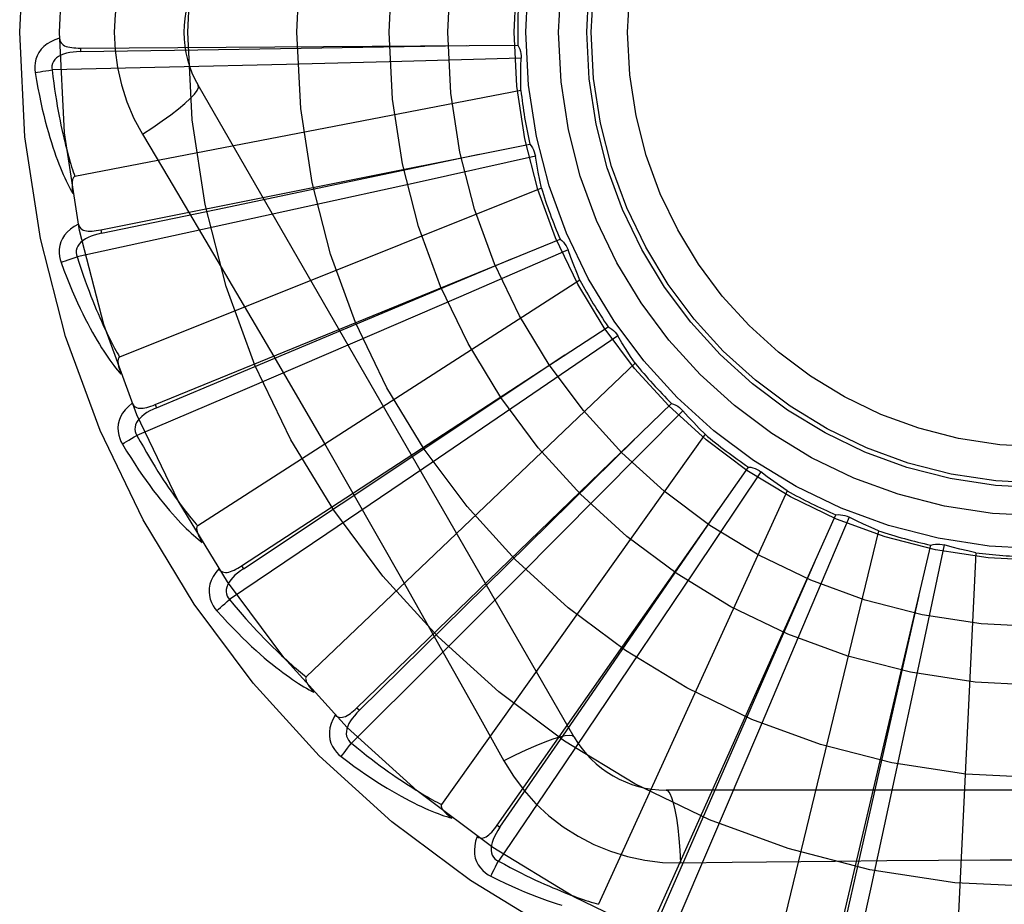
# Model space of a CAD drawing. Header units: inches. Extents: x 0 to 243, y 0 to 157.
# Tile 100 of 256: x 101.239 to 101.51, y 66.457 to 66.7. Entities that reach past the tile are written whole.
import ezdxf

# ---------------------------------------------------------------- set-up
doc = ezdxf.new("R2010")
doc.units = ezdxf.units.IN
doc.header["$LTSCALE"] = 13.3571428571
doc.header["$MEASUREMENT"] = 0
doc.linetypes.add('HIDDEN', pattern=[0.2, 0.1, -0.1])
doc.layers.add('RIGHTHAND_DOOR_ASSEMBLY', color=7, linetype='CONTINUOUS')

msp = doc.modelspace()

# ---------------------------------------------------------------- linework, layer by layer
at = {"layer": 'RIGHTHAND_DOOR_ASSEMBLY', "color": 8, "linetype": 'HIDDEN'}
for p, q in [((101.2561686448, 66.69210998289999), (101.3765177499, 66.69292143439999)), ((101.2561685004, 66.69210998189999), (101.2561754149, 66.69115040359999)), ((101.2806726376, 66.6868144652), (101.2483846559, 66.6860889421)), ((101.3128493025, 66.6875969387), (101.2806726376, 66.6868144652)), ((101.3446317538, 66.6884321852), (101.3128493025, 66.6875969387)), ((101.3774134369, 66.68935374), (101.3446317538, 66.6884321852)), ((101.3920247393, 66.5026995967), (101.2885827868, 66.68186631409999)), ((101.3773636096, 66.68045926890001), (101.2546531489, 66.6568087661)), ((101.2732358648, 66.6684061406), (101.2805015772, 66.65624035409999)), ((101.2617708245, 66.6421206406), (101.3797914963, 66.66569364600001)), ((101.3813461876, 66.6623599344), (101.3493313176, 66.6552510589)), ((101.3493313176, 66.6552510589), (101.318281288, 66.64841603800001)), ((101.3829805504, 66.65361676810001), (101.2669635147, 66.6071705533)), ((101.318281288, 66.64841603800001), (101.2868341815, 66.6415582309)), ((101.2868341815, 66.6415582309), (101.2552669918, 66.6347352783)), ((101.2617706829, 66.64212061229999), (101.2619590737, 66.6411796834)), ((101.2767323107, 66.5940948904), (101.3881589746, 66.6395774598)), ((101.3903164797, 66.63659822), (101.3602255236, 66.6235589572)), ((101.3935759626, 66.6283223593), (101.2884455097, 66.56075911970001)), ((101.3602255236, 66.6235589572), (101.3310301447, 66.61097119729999)), ((101.3005123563, 66.5497685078), (101.4013177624, 66.6155167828)), ((101.3310301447, 66.61097119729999), (101.3014491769, 66.5982859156)), ((101.4040001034, 66.6129996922), (101.3769206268, 66.594501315)), ((101.4087669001, 66.6054902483), (101.3183227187, 66.5192518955)), ((101.3014491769, 66.5982859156), (101.2717436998, 66.5856121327)), ((101.276732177, 66.59409483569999), (101.2770952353, 66.5932065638)), ((101.3322514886, 66.510743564), (101.4187922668, 66.5943812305)), ((101.3769206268, 66.594501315), (101.3506350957, 66.5766157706)), ((101.421902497, 66.5924172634), (101.3988132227, 66.5691283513)), ((101.4280043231, 66.5859456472), (101.3555153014, 66.48414905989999)), ((101.3506350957, 66.5766157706), (101.3239893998, 66.55856149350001)), ((101.3708025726, 66.478430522), (101.4399509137, 66.5769346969)), ((101.4433766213, 66.5755948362), (101.4251120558, 66.5483571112)), ((101.4505929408, 66.5703949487), (101.398679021, 66.4567193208)), ((101.3988132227, 66.5691283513), (101.3763875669, 66.5465914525)), ((101.4147722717, 66.4539972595), (101.4640289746, 66.56380774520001)), ((101.4676463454, 66.5631404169), (101.4548666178, 66.5329383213)), ((101.3239893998, 66.55856149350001), (101.2972192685, 66.5404949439)), ((101.4757163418, 66.5594001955), (101.4462538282, 66.4379540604)), ((101.4625714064, 66.438326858), (101.4901562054, 66.5554748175)), ((101.4938344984, 66.5555041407), (101.4870015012, 66.523429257)), ((101.502466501, 66.5533587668), (101.4965202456, 66.4285315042)), ((101.3005122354, 66.54976842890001), (101.3010368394, 66.5489649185)), ((101.3763875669, 66.5465914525), (101.3536401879, 66.5238207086)), ((101.4251120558, 66.5483571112), (101.407356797, 66.5219834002)), ((101.4548666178, 66.5329383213), (101.4424234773, 66.5036810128)), ((101.3536401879, 66.5238207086), (101.3307729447, 66.5010143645)), ((101.407356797, 66.5219834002), (101.3893298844, 66.4953191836)), ((101.4870015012, 66.523429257), (101.4803202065, 66.4923457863)), ((101.3322513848, 66.5107434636), (101.3329185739, 66.5100537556)), ((101.4424234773, 66.5036810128), (101.4297685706, 66.4740870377)), ((101.3893298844, 66.4953191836), (101.3711920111, 66.4685973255)), ((101.4803202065, 66.4923457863), (101.4734946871, 66.460891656)), ((101.6241677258, 66.4881162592), (101.4172838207, 66.4881162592)), ((101.3708024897, 66.4784304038), (101.3715881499, 66.4778794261)), ((101.4297685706, 66.4740870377), (101.4170156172, 66.4444154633)), ((101.4212672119, 66.4680953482), (101.4354359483, 66.46830474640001)), ((101.4734946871, 66.460891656), (101.4665875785, 66.4293427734))]:
    msp.add_line(p, q, dxfattribs=at)
for points in [[(101.2732358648, 66.7244931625), (101.2708924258, 66.7201349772), (101.268960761, 66.7156134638), (101.2674463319, 66.7109372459), (101.2663586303, 66.7061568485), (101.2657041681, 66.7013240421), (101.2654841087, 66.69644965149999)], [(101.2654841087, 66.69644965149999), (101.2657059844, 66.69157253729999), (101.2663604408, 66.6867399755), (101.2674450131, 66.68196433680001), (101.2689564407, 66.6772922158), (101.2708888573, 66.6727693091), (101.2732358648, 66.6684061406)], [(101.2504611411, 66.6948027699), (101.2491717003, 66.6943758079), (101.2480188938, 66.6938587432), (101.2469948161, 66.6932489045), (101.246109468, 66.69255294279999), (101.245362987, 66.6917733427), (101.2447568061, 66.69092168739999), (101.2442920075, 66.68999984), (101.2439589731, 66.6890410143), (101.2437585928, 66.6880699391), (101.2436679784, 66.6871151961), (101.2436701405, 66.68621765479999), (101.2437680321, 66.6853648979)], [(101.2504611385, 66.6948064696), (101.2505092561, 66.69434676), (101.2506352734, 66.6939337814), (101.2508443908, 66.6935667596), (101.2511210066, 66.6932480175), (101.2514518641, 66.6929822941), (101.2518351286, 66.6927615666), (101.2522667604, 66.6925805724), (101.2527401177, 66.6924357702), (101.2532487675, 66.6923232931), (101.2537880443, 66.6922388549), (101.2543516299, 66.6921775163), (101.2549380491, 66.692137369), (101.2555432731, 66.69211441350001), (101.2561686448, 66.69210998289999)], [(101.2561754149, 66.69115040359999), (101.2884408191, 66.6916447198), (101.3623165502, 66.6928441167)], [(101.3765177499, 66.69292143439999), (101.3768058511, 66.6923709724), (101.3770392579, 66.6917981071), (101.377219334, 66.69119702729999), (101.377343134, 66.69058281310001), (101.3774074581, 66.6899704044), (101.3774134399, 66.6893537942)], [(101.2561757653, 66.6911489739), (101.2551386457, 66.69111127), (101.2541594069, 66.6910274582), (101.2532357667, 66.6908944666), (101.2523714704, 66.6907105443), (101.2515676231, 66.6904711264), (101.2508312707, 66.69017602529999), (101.2501648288, 66.6898258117), (101.2495858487, 66.6894176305), (101.2491126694, 66.6889504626), (101.2487462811, 66.6884299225), (101.248494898, 66.6878590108), (101.2483528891, 66.68726295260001), (101.2483164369, 66.6866708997), (101.2483847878, 66.6860845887)], [(101.3773636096, 66.68045926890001), (101.3773255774, 66.682686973), (101.3773212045, 66.6849119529), (101.377350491, 66.6871342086), (101.3774134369, 66.68935374)], [(101.2437680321, 66.6853648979), (101.2441317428, 66.6831659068), (101.2445088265, 66.68106593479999), (101.2448959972, 66.6790667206), (101.2452920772, 66.6771619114), (101.2456959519, 66.6753470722), (101.2461059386, 66.6736182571), (101.246520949, 66.6719712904), (101.2469394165, 66.6704024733), (101.2473602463, 66.6689078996), (101.2477819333, 66.6674840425), (101.2482033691, 66.6661271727), (101.248623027, 66.6648340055), (101.2490391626, 66.6636007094), (101.2494518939, 66.6624251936), (101.2498608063, 66.6613046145), (101.2502664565, 66.6602375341), (101.2506696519, 66.6592222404), (101.2510698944, 66.6582568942), (101.2514674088, 66.6573398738), (101.2518612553, 66.6564689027), (101.2522509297, 66.6556419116), (101.2526356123, 66.6548566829), (101.2530139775, 66.6541109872), (101.253387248, 66.6534028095), (101.2537566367, 66.6527291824), (101.2541212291, 66.6520908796)], [(101.2437680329, 66.685364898), (101.2443752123, 66.6854892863), (101.2450708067, 66.6856163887), (101.2458310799, 66.6857417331), (101.2466467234, 66.68586376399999), (101.2475081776, 66.6859808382), (101.2483846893, 66.68608867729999)], [(101.2483846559, 66.6860889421), (101.2486077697, 66.6842521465), (101.248837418, 66.682491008), (101.2490741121, 66.6808071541), (101.2493163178, 66.6791957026), (101.2495629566, 66.6776532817), (101.2498131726, 66.6761769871), (101.2500659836, 66.6747636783), (101.2503206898, 66.67341069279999), (101.2505764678, 66.6721151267), (101.2508327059, 66.6708745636), (101.2510887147, 66.6696863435), (101.2513439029, 66.668548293), (101.2515975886, 66.6674580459), (101.2518493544, 66.6664135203), (101.2520985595, 66.6654124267), (101.2523451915, 66.6644530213), (101.2525889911, 66.6635332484), (101.2528300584, 66.6626517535), (101.253068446, 66.661806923), (101.2533040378, 66.6609974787), (101.2535367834, 66.6602220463), (101.2537665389, 66.6594793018), (101.2539931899, 66.65876789), (101.2542165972, 66.6580865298), (101.2544365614, 66.65743327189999), (101.2546531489, 66.6568087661)], [(101.2732341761, 66.66840505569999), (101.2760692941, 66.6702677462), (101.2787003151, 66.6720800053), (101.28104564, 66.6737836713), (101.2831215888, 66.6753867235), (101.2849240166, 66.6768867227), (101.2864034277, 66.6782488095), (101.2875353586, 66.67945174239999), (101.2882899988, 66.6804699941), (101.2886428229, 66.681282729), (101.2885829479, 66.6818660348)], [(101.3797914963, 66.66569364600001), (101.3801785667, 66.6652076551), (101.380516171, 66.6646893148), (101.380806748, 66.66413317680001), (101.3810445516, 66.6635534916), (101.3812236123, 66.6629643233), (101.3813461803, 66.66235998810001)], [(101.2619590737, 66.6411796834), (101.29354785, 66.64777133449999), (101.3658615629, 66.66293013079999)], [(101.3829805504, 66.65361676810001), (101.3825216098, 66.6557970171), (101.3820962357, 66.6579809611), (101.3817044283, 66.66016860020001), (101.3813461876, 66.6623599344)], [(101.2546531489, 66.6568087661), (101.2544925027, 66.6567446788), (101.2543556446, 66.65664581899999), (101.2542441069, 66.6565085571), (101.2541532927, 66.6563437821), (101.2540798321, 66.6561604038), (101.2540215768, 66.6559607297), (101.253975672, 66.6557503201), (101.2539408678, 66.6555283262), (101.2539150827, 66.6552955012), (101.253897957, 66.655052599), (101.2538885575, 66.6548004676), (101.253886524, 66.6545395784), (101.2538911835, 66.6542710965), (101.2539025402, 66.65399378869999), (101.2539202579, 66.65370718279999), (101.2539446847, 66.6534101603), (101.2539757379, 66.6531016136), (101.2540143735, 66.6527810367), (101.2540616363, 66.65244744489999), (101.2541171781, 66.6521011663)], [(101.2805015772, 66.65624035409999), (101.2949332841, 66.63185824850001), (101.3021510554, 66.6196161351), (101.3093459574, 66.6073393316), (101.3165189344, 66.5950497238), (101.3236528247, 66.5827270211), (101.3307608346, 66.57038800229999), (101.3378213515, 66.5580277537), (101.3448596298, 66.5456539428)], [(101.2556568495, 66.6436846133), (101.2544715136, 66.6430213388), (101.253437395, 66.642295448), (101.2525472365, 66.64150282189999), (101.2518095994, 66.6406518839), (101.2512241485, 66.6397450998), (101.2507900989, 66.6387941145), (101.2505081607, 66.63780096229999), (101.2503626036, 66.6367964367), (101.2503496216, 66.6358049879), (101.250441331, 66.6348503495), (101.2506133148, 66.633969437), (101.2508708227, 66.63315061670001)], [(101.2556561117, 66.6436883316), (101.2557903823, 66.6432459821), (101.2559922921, 66.6428642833), (101.2562670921, 66.64254346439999), (101.2565990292, 66.64228283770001), (101.2569741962, 66.6420845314), (101.2573923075, 66.641940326), (101.2578503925, 66.6418442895), (101.2583425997, 66.6417916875), (101.2588633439, 66.6417775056), (101.2594088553, 66.6417966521), (101.2599738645, 66.6418430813), (101.2605572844, 66.64191464), (101.2611559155, 66.6420066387), (101.2617708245, 66.6421206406)], [(101.2619596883, 66.6411783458), (101.2609484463, 66.6409450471), (101.2600027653, 66.6406774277), (101.2591209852, 66.64037203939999), (101.2583071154, 66.6400278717), (101.2575631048, 66.6396406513), (101.2568959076, 66.6392115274), (101.2563077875, 66.6387415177), (101.2558165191, 66.6382311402), (101.2554403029, 66.6376828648), (101.2551790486, 66.6371023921), (101.255040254, 66.6364942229), (101.2550136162, 66.635882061), (101.2550898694, 66.6352938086), (101.2552679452, 66.6347310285)], [(101.3881589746, 66.6395774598), (101.3886310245, 66.6391735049), (101.3890606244, 66.6387284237), (101.3894512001, 66.638237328), (101.3897944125, 66.637713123), (101.3900817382, 66.63716848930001), (101.3903164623, 66.6365982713)], [(101.3935759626, 66.6283223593), (101.3927127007, 66.63037635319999), (101.3918816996, 66.632440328), (101.3910829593, 66.63451428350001), (101.3903164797, 66.63659822)], [(101.2508708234, 66.6331506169), (101.2514434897, 66.63338766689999), (101.2521024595, 66.6336441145), (101.252825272, 66.6339110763), (101.2536030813, 66.6341852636), (101.2544268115, 66.6344632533), (101.2552670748, 66.6347350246)], [(101.2508708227, 66.63315061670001), (101.2516441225, 66.6310601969), (101.2524118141, 66.6290695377), (101.2531703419, 66.6271797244), (101.2539197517, 66.6253842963), (101.2546597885, 66.6236786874), (101.2553895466, 66.62205870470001), (101.2561087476, 66.6205200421), (101.2568165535, 66.619058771), (101.2575126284, 66.6176708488), (101.2581961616, 66.6163525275), (101.2588667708, 66.6150999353), (101.2595235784, 66.613909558), (101.2601655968, 66.61277730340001), (101.2607933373, 66.6117011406), (101.2614069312, 66.6106781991), (101.262007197, 66.609707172), (101.2625952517, 66.6087865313), (101.2631709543, 66.6079143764), (101.2637348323, 66.6070891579), (101.2642863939, 66.60630846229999), (101.2648255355, 66.6055701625), (101.2653518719, 66.6048719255), (101.2658645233, 66.6042113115), (101.2663650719, 66.60358657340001), (101.26685527, 66.60299502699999), (101.2673340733, 66.60243725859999)], [(101.2552669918, 66.6347352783), (101.2558336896, 66.6329739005), (101.2563924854, 66.6312880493), (101.2569435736, 66.6296794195), (101.2574863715, 66.62814292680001), (101.2580204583, 66.6266750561), (101.2585455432, 66.62527279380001), (101.259061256, 66.6239328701), (101.2595674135, 66.6226525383), (101.2600637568, 66.6214287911), (101.2605501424, 66.6202591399), (101.2610263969, 66.6191408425), (101.261492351, 66.61807165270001), (101.261947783, 66.6170491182), (101.2623926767, 66.6160711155), (101.2628268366, 66.6151352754), (101.2632505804, 66.6142398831), (101.2636640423, 66.613382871), (101.2640675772, 66.61256292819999), (101.264461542, 66.6117784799), (101.2648460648, 66.6110282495), (101.2652213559, 66.6103108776), (101.2655875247, 66.6096250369), (101.2659447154, 66.6089693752), (101.2662930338, 66.60834260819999), (101.2666326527, 66.607742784), (101.2669635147, 66.6071705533)], [(101.2770952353, 66.5932065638), (101.3068656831, 66.6056573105), (101.375003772, 66.6342276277)], [(101.4013177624, 66.6155167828), (101.4018577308, 66.615209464), (101.4023637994, 66.6148537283), (101.4028402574, 66.6144454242), (101.4032764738, 66.6139956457), (101.4036616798, 66.6135152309), (101.4040000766, 66.6129997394)], [(101.4087669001, 66.6054902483), (101.4075318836, 66.6073415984), (101.4063257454, 66.6092102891), (101.4051484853, 66.6110963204), (101.4040001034, 66.6129996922)], [(101.2669635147, 66.6071705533), (101.2668179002, 66.6070772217), (101.2667022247, 66.60695424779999), (101.2666186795, 66.6067983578), (101.2665606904, 66.6066193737), (101.2665232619, 66.6064254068), (101.266503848, 66.6062183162), (101.266498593, 66.6060030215), (101.2665064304, 66.6057784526), (101.2665251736, 66.6055449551), (101.2665543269, 66.6053032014), (101.2665928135, 66.6050538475), (101.2666401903, 66.604797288), (101.2666955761, 66.6045345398), (101.2667592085, 66.6042643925), (101.2668308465, 66.6039863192), (101.2669110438, 66.603699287), (101.2670018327, 66.6033969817), (101.2670985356, 66.6030947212), (101.2671966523, 66.6028073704), (101.2672976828, 66.6025299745)], [(101.3010368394, 66.5489649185), (101.3279129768, 66.566824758), (101.3894127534, 66.6077739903)], [(101.2704328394, 66.5944735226), (101.2693944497, 66.593597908), (101.2685163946, 66.5926894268), (101.2677923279, 66.5917426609), (101.2672290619, 66.5907675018), (101.266825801, 66.5897663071), (101.2665795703, 66.5887503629), (101.2664906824, 66.5877218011), (101.2665378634, 66.58670788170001), (101.2667127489, 66.5857318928), (101.2669834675, 66.5848118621), (101.2673190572, 66.583979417), (101.2677268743, 66.5832241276)], [(101.2704317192, 66.5944765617), (101.2706470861, 66.5940679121), (101.2709174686, 66.5937314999), (101.2712479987, 66.5934685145), (101.2716232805, 66.5932753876), (101.2720291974, 66.5931516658), (101.272467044, 66.5930891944), (101.2729350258, 66.5930815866), (101.2734282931, 66.593123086), (101.2739423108, 66.59320771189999), (101.2744743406, 66.5933297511), (101.2750203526, 66.59348227), (101.2755796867, 66.5936629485), (101.2761500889, 66.5938665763), (101.2767323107, 66.5940948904)], [(101.2770960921, 66.5932053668), (101.2761472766, 66.5927849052), (101.2752693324, 66.5923431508), (101.2744612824, 66.5918764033), (101.2737272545, 66.5913844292), (101.2730699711, 66.5908634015), (101.2724960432, 66.5903157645), (101.2720075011, 66.589742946), (101.2716217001, 66.58914881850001), (101.2713560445, 66.5885392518), (101.2712093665, 66.5879198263), (101.2711881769, 66.5872963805), (101.2712778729, 66.5866902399), (101.2714640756, 66.586127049), (101.2717454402, 66.58560814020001)], [(101.4187922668, 66.5943812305), (101.4193806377, 66.594181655), (101.4199448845, 66.5939281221), (101.4204900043, 66.5936173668), (101.4210034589, 66.5932582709), (101.4214726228, 66.5928594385), (101.4219024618, 66.5924173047)], [(101.4280043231, 66.5859456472), (101.426439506, 66.5875316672), (101.4249009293, 66.5891389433), (101.423388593, 66.5907674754), (101.421902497, 66.5924172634)], [(101.267726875, 66.5832241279), (101.2682443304, 66.5835652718), (101.2688428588, 66.583941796), (101.2695020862, 66.5843407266), (101.2702139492, 66.5847571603), (101.2709701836, 66.5851860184), (101.2717438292, 66.5856118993)], [(101.2717436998, 66.5856121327), (101.2726334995, 66.5839898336), (101.2735012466, 66.58244020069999), (101.2743468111, 66.5809649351), (101.2751705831, 66.5795589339), (101.2759728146, 66.5782186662), (101.2767537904, 66.5769411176), (101.2775137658, 66.5757230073), (101.2782530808, 66.5745616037), (101.2789720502, 66.57345390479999), (101.2796710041, 66.5723974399), (101.2803502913, 66.5713894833), (101.2810101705, 66.5704277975), (101.2816508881, 66.5695099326), (101.2822728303, 66.56863380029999), (101.2828762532, 66.5677970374), (101.2834617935, 66.56699802), (101.2840299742, 66.5662347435), (101.2845813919, 66.5655059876), (101.2851166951, 66.5648102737), (101.2856362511, 66.5641463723), (101.2861405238, 66.56351298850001), (101.2866298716, 66.5629088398), (101.2871046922, 66.5623326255), (101.2875653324, 66.5617831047), (101.2880123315, 66.5612583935), (101.2884455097, 66.56075911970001)], [(101.3329185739, 66.5100537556), (101.3559290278, 66.53267718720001), (101.4085677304, 66.58452532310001)], [(101.2677268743, 66.5832241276), (101.2688818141, 66.5813178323), (101.2700123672, 66.57950843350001), (101.271114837, 66.5777963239), (101.272190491, 66.5761751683), (101.2732399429, 66.57464043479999), (101.2742630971, 66.573187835), (101.2752604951, 66.57181308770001), (101.2762320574, 66.57051217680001), (101.2771782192, 66.5692810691), (101.2780988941, 66.5681159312), (101.2789944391, 66.56701288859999), (101.2798646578, 66.56596832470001), (101.2807093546, 66.5649780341), (101.2815294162, 66.5640401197), (101.2823255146, 66.5631517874), (101.2830987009, 66.5623119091), (101.2838503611, 66.5615191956), (101.2845807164, 66.5607717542), (101.285290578, 66.5600681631), (101.2859799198, 66.55940595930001), (101.2866490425, 66.5587830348), (101.2872980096, 66.5581970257), (101.2879264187, 66.5576453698), (101.2885361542, 66.557126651), (101.2891294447, 66.5566385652), (101.2897051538, 66.5561814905)], [(101.4399509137, 66.5769346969), (101.440566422, 66.5768500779), (101.4411684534, 66.576707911), (101.441762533, 66.5765059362), (101.4423346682, 66.5762505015), (101.4428708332, 66.5759476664), (101.4433765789, 66.57559487)], [(101.4505929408, 66.5703949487), (101.4487562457, 66.5716561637), (101.4469412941, 66.5729432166), (101.445148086, 66.5742561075), (101.4433766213, 66.5755948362)], [(101.3715881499, 66.4778794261), (101.3899012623, 66.5044487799), (101.4317763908, 66.5653218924)], [(101.4640289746, 66.56380774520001), (101.464649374, 66.5638411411), (101.4652674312, 66.5638154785), (101.465888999, 66.5637295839), (101.4664991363, 66.5635870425), (101.4670829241, 66.56339115), (101.4676462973, 66.5631404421)], [(101.4757163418, 66.5594001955), (101.4736741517, 66.560291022), (101.4716484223, 66.5612113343), (101.4696391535, 66.5621611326), (101.4676463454, 66.5631404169)], [(101.2884455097, 66.56075911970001), (101.2883201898, 66.560639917), (101.2882298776, 66.5604972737), (101.2881773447, 66.56032838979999), (101.2881542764, 66.5601416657), (101.2881542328, 66.55994412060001), (101.2881743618, 66.5597370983), (101.2882099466, 66.5595246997), (101.2882601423, 66.5593056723), (101.2883227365, 66.5590799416), (101.2883971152, 66.558848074), (101.2884820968, 66.55861050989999), (101.2885771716, 66.5583675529), (101.288681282, 66.5581200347), (101.2887948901, 66.5578668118), (101.2889178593, 66.5576073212), (101.2890509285, 66.5573406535), (101.289194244, 66.5570660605), (101.289349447, 66.5567824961), (101.289518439, 66.5564885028), (101.2897005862, 66.5561845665)], [(101.4901562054, 66.5554748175), (101.4907590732, 66.5556250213), (101.491370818, 66.5557167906), (101.4919974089, 66.5557500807), (101.4926234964, 66.5557255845), (101.4932338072, 66.5556437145), (101.4938344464, 66.5555041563)], [(101.502466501, 66.5533587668), (101.5002926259, 66.5538470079), (101.4981293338, 66.5543673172), (101.4959766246, 66.55491969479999), (101.4938344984, 66.5555041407)], [(101.2942550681, 66.5489481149), (101.2934011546, 66.54789180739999), (101.2927108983, 66.5468335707), (101.2921790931, 66.54576688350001), (101.2918105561, 66.544702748), (101.29160406, 66.54364332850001), (101.2915545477, 66.5425991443), (101.2916619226, 66.5415723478), (101.2919001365, 66.54058568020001), (101.2922565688, 66.539660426), (101.2926965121, 66.5388082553), (101.2931835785, 66.5380543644), (101.2937269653, 66.5373899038)], [(101.2942527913, 66.54895151), (101.2945419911, 66.54859060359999), (101.2948713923, 66.5483112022), (101.2952457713, 66.5481154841), (101.2956507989, 66.54799691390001), (101.2960728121, 66.5479522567), (101.2965145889, 66.54797378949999), (101.2969755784, 66.54805490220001), (101.2974521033, 66.5481890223), (101.2979408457, 66.5483694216), (101.2984401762, 66.5485899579), (101.2989474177, 66.5488430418), (101.2994623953, 66.5491262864), (101.2999839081, 66.5494341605), (101.3005123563, 66.5497685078)], [(101.3010379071, 66.5489639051), (101.3001858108, 66.5483714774), (101.2994073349, 66.547771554), (101.29870222, 66.5471603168), (101.2980745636, 66.5465383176), (101.2975277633, 66.5459023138), (101.2970678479, 66.5452559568), (101.2966965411, 66.5446010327), (101.2964301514, 66.5439446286), (101.2962846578, 66.5432958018), (101.2962578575, 66.5426598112), (101.2963550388, 66.5420436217), (101.2965578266, 66.5414654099), (101.296847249, 66.5409476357), (101.2972217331, 66.5404913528)], [(101.4156479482, 66.453604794), (101.4286018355, 66.483159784), (101.4581999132, 66.55085775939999)], [(101.3448596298, 66.5456539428), (101.3588280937, 66.52090228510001), (101.3657660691, 66.5085581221), (101.3726944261, 66.4961388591)], [(101.2937269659, 66.5373899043), (101.2941705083, 66.5378228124), (101.2946869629, 66.5383058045), (101.2952587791, 66.5388222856), (101.2958789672, 66.5393659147), (101.2965403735, 66.5399301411), (101.2972194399, 66.5404947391)], [(101.2972192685, 66.5404949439), (101.2984000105, 66.5390703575), (101.2995453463, 66.5377129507), (101.3006548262, 66.5364243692), (101.3017297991, 66.5351996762), (101.3027711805, 66.5340354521), (101.3037798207, 66.53292879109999), (101.3047565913, 66.53187652), (101.305702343, 66.5308760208), (101.3066179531, 66.5299244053), (101.3075042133, 66.5290193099), (101.3083619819, 66.5281581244), (101.3091919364, 66.5273387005), (101.3099947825, 66.52655867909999), (101.3107712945, 66.52581608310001), (101.3115221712, 66.5251086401), (101.3122483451, 66.5244348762), (101.312950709, 66.523792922), (101.3136300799, 66.5231816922), (101.3142873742, 66.5225998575), (101.3149231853, 66.5220462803), (101.3155382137, 66.5215197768), (101.3161330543, 66.5210191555), (101.3167083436, 66.5205432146), (101.3172646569, 66.5200908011), (101.3178028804, 66.5196601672), (101.3183227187, 66.5192518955)], [(101.4635055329, 66.4381072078), (101.4706320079, 66.46957964), (101.4868832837, 66.5416556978)], [(101.2937269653, 66.5373899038), (101.2952218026, 66.5357366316), (101.2966743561, 66.5341738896), (101.2980809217, 66.5327013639), (101.299443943, 66.5313130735), (101.3007648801, 66.5300046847), (101.3020444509, 66.52877196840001), (101.3032839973, 66.5276108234), (101.3044842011, 66.52651729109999), (101.3056462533, 66.52548749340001), (101.3067707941, 66.52451764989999), (101.3078589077, 66.5236040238), (101.3089110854, 66.52274302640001), (101.3099279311, 66.5219304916), (101.3109106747, 66.5211647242), (101.3118605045, 66.5204431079), (101.3127786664, 66.5197647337), (101.3136667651, 66.5191285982), (101.3145253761, 66.51853288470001), (101.3153555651, 66.51797635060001), (101.3161577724, 66.5174565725), (101.3169326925, 66.5169715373), (101.3176808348, 66.516518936), (101.3184022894, 66.5160961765), (101.3190991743, 66.5157022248), (101.3197741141, 66.5153352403), (101.3204259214, 66.5149953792)], [(101.3183227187, 66.5192518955), (101.3182222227, 66.5191111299), (101.318160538, 66.5189539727), (101.3181409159, 66.5187781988), (101.3181536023, 66.5185904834), (101.3181909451, 66.51839649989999), (101.3182498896, 66.51819702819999), (101.318325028, 66.5179952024), (101.3184157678, 66.5177896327), (101.3185199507, 66.5175798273), (101.3186368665, 66.5173662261), (101.3187652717, 66.517149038), (101.3189046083, 66.5169284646), (101.3190536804, 66.5167051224), (101.3192131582, 66.51647797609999), (101.3193830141, 66.5162464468), (101.3195641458, 66.5160097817), (101.3197569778, 66.5157671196), (101.3199629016, 66.51551820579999), (101.3201836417, 66.5152624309), (101.3204186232, 66.5149999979)], [(101.3262602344, 66.50875629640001), (101.3266121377, 66.5084569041), (101.3269882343, 66.5082450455), (101.327392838, 66.50812373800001), (101.3278130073, 66.5080839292), (101.3282358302, 66.5081199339), (101.3286655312, 66.5082246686), (101.3291028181, 66.508391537), (101.3295453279, 66.5086133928), (101.3299910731, 66.5088829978), (101.3304396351, 66.5091940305), (101.3308898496, 66.5095385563), (101.3313419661, 66.50991417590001), (101.3317958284, 66.5103152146), (101.3322514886, 66.510743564)], [(101.3262625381, 66.5087537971), (101.3256239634, 66.5075549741), (101.3251464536, 66.5063852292), (101.3248261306, 66.5052371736), (101.3246656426, 66.5041225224), (101.3246633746, 66.5030431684), (101.3248123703, 66.5020084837), (101.3251121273, 66.5010205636), (101.3255327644, 66.5000968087), (101.326057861, 66.49925573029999), (101.3266511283, 66.4985022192), (101.3272720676, 66.49785413), (101.3279313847, 66.4973045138)], [(101.3329198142, 66.5100529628), (101.3321952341, 66.50930998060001), (101.3315443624, 66.5085735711), (101.3309676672, 66.50783993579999), (101.3304690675, 66.5071103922), (101.3300525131, 66.5063823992), (101.3297232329, 66.50566068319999), (101.3294825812, 66.5049473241), (101.3293452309, 66.5042523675), (101.3293251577, 66.50358773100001), (101.3294192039, 66.50295816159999), (101.3296312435, 66.5023714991), (101.329939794, 66.5018421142), (101.3303219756, 66.5013884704), (101.3307760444, 66.5010113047)], [(101.392024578, 66.5026998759), (101.3915640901, 66.5030384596), (101.3907199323, 66.5031449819), (101.3895275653, 66.503020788), (101.3879979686, 66.502674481), (101.3861307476, 66.5021049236), (101.3839454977, 66.5013119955), (101.381472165, 66.5003057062), (101.378744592, 66.4990969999), (101.3757895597, 66.4976942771), (101.3726926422, 66.4961379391)], [(101.3279313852, 66.4973045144), (101.3282849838, 66.4978135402), (101.3287006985, 66.4983855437), (101.3291644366, 66.4990009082), (101.3296705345, 66.4996520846), (101.3302132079, 66.5003312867), (101.3307731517, 66.5010141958)], [(101.3307729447, 66.5010143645), (101.3322019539, 66.4998389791), (101.3335834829, 66.49872285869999), (101.3349167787, 66.4976675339), (101.3362041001, 66.4966684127), (101.3374469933, 66.4957223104), (101.338646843, 66.4948265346), (101.3398051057, 66.4939781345), (101.3409231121, 66.4931747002), (101.3420022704, 66.492413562), (101.3430438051, 66.4916925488), (101.3440490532, 66.49100925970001), (101.3450190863, 66.4903617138), (101.345955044, 66.4897477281), (101.3468580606, 66.4891655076), (101.3477292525, 66.48861295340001), (101.3485698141, 66.4880887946), (101.349380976, 66.48759136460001), (101.3501637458, 66.4871197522), (101.3509192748, 66.4866728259), (101.3516483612, 66.4862495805), (101.3523519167, 66.4858489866), (101.353030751, 66.4854699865), (101.3536857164, 66.4851115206), (101.3543175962, 66.4847725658), (101.3549275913, 66.48445157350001), (101.3555153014, 66.48414905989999)], [(101.3279313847, 66.4973045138), (101.3297120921, 66.4959640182), (101.331434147, 66.49470441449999), (101.3330939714, 66.4935246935), (101.3346950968, 66.49241944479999), (101.3362397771, 66.4913846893), (101.3377295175, 66.4904164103), (101.3391664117, 66.4895108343), (101.3405518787, 66.4886642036), (101.3418878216, 66.48787293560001), (101.3431755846, 66.48713343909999), (101.3444169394, 66.4864422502), (101.3456130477, 66.4857959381), (101.3467652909, 66.4851905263), (101.3478751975, 66.48462458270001), (101.3489444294, 66.4840957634), (101.349974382, 66.4836034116), (101.3509668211, 66.48314684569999), (101.3519226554, 66.4827243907), (101.3528431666, 66.4823350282), (101.3537292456, 66.48197646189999), (101.3545819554, 66.4816468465), (101.3554022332, 66.48134401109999), (101.3561906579, 66.4810654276), (101.3569495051, 66.4808104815), (101.3576817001, 66.4805778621), (101.3583860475, 66.48036749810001)], [(101.3726944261, 66.4961388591), (101.3752915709, 66.4919407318), (101.3782311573, 66.4880175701), (101.3815035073, 66.4843811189), (101.3850843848, 66.4810556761), (101.3889552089, 66.47805839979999), (101.3930808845, 66.47541816), (101.3974295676, 66.4731617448), (101.4019631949, 66.4713028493), (101.4066400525, 66.4698559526), (101.4114356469, 66.4688325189), (101.4163164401, 66.4682451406), (101.4212672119, 66.4680953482)], [(101.4172838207, 66.4881162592), (101.4178074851, 66.4878868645), (101.4183219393, 66.4872089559), (101.4188105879, 66.486114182), (101.4192754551, 66.4846164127), (101.4197158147, 66.4827145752), (101.4201217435, 66.480425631), (101.4204869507, 66.477780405), (101.4208039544, 66.47481401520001), (101.4210666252, 66.471554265), (101.4212672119, 66.4680953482)], [(101.3555153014, 66.48414905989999), (101.3554432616, 66.4839918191), (101.3554124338, 66.48382582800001), (101.3554264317, 66.4836495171), (101.3554744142, 66.48346759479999), (101.3555477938, 66.4832841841), (101.3556434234, 66.4830994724), (101.3557553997, 66.4829155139), (101.3558834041, 66.4827308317), (101.3560254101, 66.4825445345), (101.3561806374, 66.4823569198), (101.3563478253, 66.4821679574), (101.3565263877, 66.4819777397), (101.3567150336, 66.48178664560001), (101.3569146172, 66.4815937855), (101.3571252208, 66.4813985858), (101.3573478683, 66.4812004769), (101.3575875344, 66.4809953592), (101.3578324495, 66.4807932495), (101.3580712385, 66.480603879), (101.3583076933, 66.480424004)], [(101.3652953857, 66.4753454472), (101.3656977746, 66.4751179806), (101.3661072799, 66.4749810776), (101.366527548, 66.4749385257), (101.3669476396, 66.4749789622), (101.3673560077, 66.475094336), (101.3677581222, 66.47527849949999), (101.3681559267, 66.4755251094), (101.3685484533, 66.4758267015), (101.3689351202, 66.4761757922), (101.3693167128, 66.4765660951), (101.3696935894, 66.4769895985), (101.370066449, 66.4774439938), (101.3704362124, 66.4779236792), (101.3708025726, 66.478430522)], [(101.3715895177, 66.4778788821), (101.371018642, 66.4770121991), (101.3705188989, 66.4761659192), (101.3700914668, 66.4753364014), (101.3697399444, 66.474525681), (101.3694686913, 66.4737320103), (101.3692819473, 66.4729610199), (101.3691806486, 66.4722150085), (101.3691773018, 66.471506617), (101.3692833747, 66.4708501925), (101.369494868, 66.4702497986), (101.3698141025, 66.4697138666), (101.3702172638, 66.469252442), (101.3706783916, 66.46887932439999), (101.3711956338, 66.46859490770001)], [(101.3652984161, 66.4753432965), (101.3648982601, 66.4740452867), (101.3646507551, 66.4728063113), (101.3645534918, 66.4716183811), (101.3646068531, 66.4704935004), (101.3648088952, 66.4694332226), (101.3651510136, 66.4684454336), (101.3656323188, 66.4675320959), (101.3662201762, 66.4667046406), (101.3668949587, 66.4659781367), (101.3676201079, 66.4653505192), (101.3683524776, 66.4648316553), (101.3691038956, 66.464416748)], [(101.3691038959, 66.4644167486), (101.3693547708, 66.46498349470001), (101.3696547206, 66.4656238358), (101.3699936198, 66.4663158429), (101.370367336, 66.4670510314), (101.3707716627, 66.4678206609), (101.3711922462, 66.4685971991)], [(101.3711920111, 66.4685973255), (101.3728176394, 66.4677136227), (101.3743854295, 66.4668791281), (101.3758943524, 66.4660952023), (101.3773474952, 66.4653577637), (101.3787469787, 66.4646639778), (101.3800946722, 66.4640114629), (101.3813925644, 66.4633975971), (101.3826424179, 66.46282026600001), (101.3838461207, 66.4622771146), (101.3850052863, 66.4617662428), (101.3861216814, 66.4612855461), (101.3871967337, 66.4608332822), (101.3882319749, 66.4604075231), (101.3892288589, 66.4600067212), (101.3901888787, 66.45962902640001), (101.391113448, 66.45927341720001), (101.3920040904, 66.45893848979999), (101.3928619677, 66.4586235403), (101.3936884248, 66.4583276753), (101.3944844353, 66.458050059), (101.3952510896, 66.45778985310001), (101.3959893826, 66.4575461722), (101.3967003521, 66.4573181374), (101.3973849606, 66.4571048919), (101.3980446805, 66.45690514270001), (101.398679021, 66.4567193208)], [(101.4354359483, 66.46830474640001), (101.4637673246, 66.4686119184), (101.4779781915, 66.468741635), (101.4922076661, 66.4688342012), (101.5064372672, 66.4689013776), (101.5206759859, 66.4689181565), (101.5349158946, 66.4689043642), (101.5491504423, 66.4688388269), (101.5633856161, 66.46874724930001)], [(101.3691038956, 66.464416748), (101.3711061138, 66.4634374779), (101.3730354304, 66.462526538), (101.3748885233, 66.4616822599), (101.376669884, 66.4608999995), (101.3783824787, 66.460176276), (101.3800285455, 66.4595074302), (101.3816108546, 66.4588901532), (101.3831315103, 66.45832102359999), (101.3845930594, 66.4577968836), (101.3859975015, 66.45731446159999), (101.3873472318, 66.4568706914), (101.3886440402, 66.456462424)]]:
    msp.add_lwpolyline(points, dxfattribs=at)
for radius in [0.2812500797, 0.2702837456, 0.235, 0.205, 0.179592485, 0.1635, 0.1452498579, 0.1420000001, 0.133, 0.12525, 0.124, 0.1139999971]:
    msp.add_circle((101.5207257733, 66.69644965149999), radius, dxfattribs=at)
for centre, radius, start, end in [((101.3138418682, 66.69644965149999), 0.0291666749, 150, 210), ((101.5207257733, 66.69644965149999), 0.1442511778, 175.4552815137, 181.401528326), ((101.5207257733, 66.69644965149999), 0.1442511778, 186.3643724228, 192.3106192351), ((101.5207257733, 66.69644965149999), 0.1442511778, 197.2734633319, 203.2197101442), ((101.5207257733, 66.69644965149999), 0.1442511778, 208.182554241, 214.1288010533), ((101.5207257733, 66.69644965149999), 0.1442511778, 219.0916451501, 225.0378919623), ((101.5207257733, 66.69644965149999), 0.1442511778, 230.0007360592, 235.9469828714), ((101.5207257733, 66.69644965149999), 0.1442511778, 240.9098269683, 246.8560737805), ((101.5207257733, 66.69644965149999), 0.1442511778, 251.8189178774, 257.7651646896), ((101.5207257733, 66.69644965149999), 0.1442511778, 262.7280087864, 268.6742555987), ((101.4172838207, 66.5172829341), 0.0291666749, 210, 270)]:
    msp.add_arc(centre, radius, start, end, dxfattribs=at)

doc.saveas('drawing.dxf')
